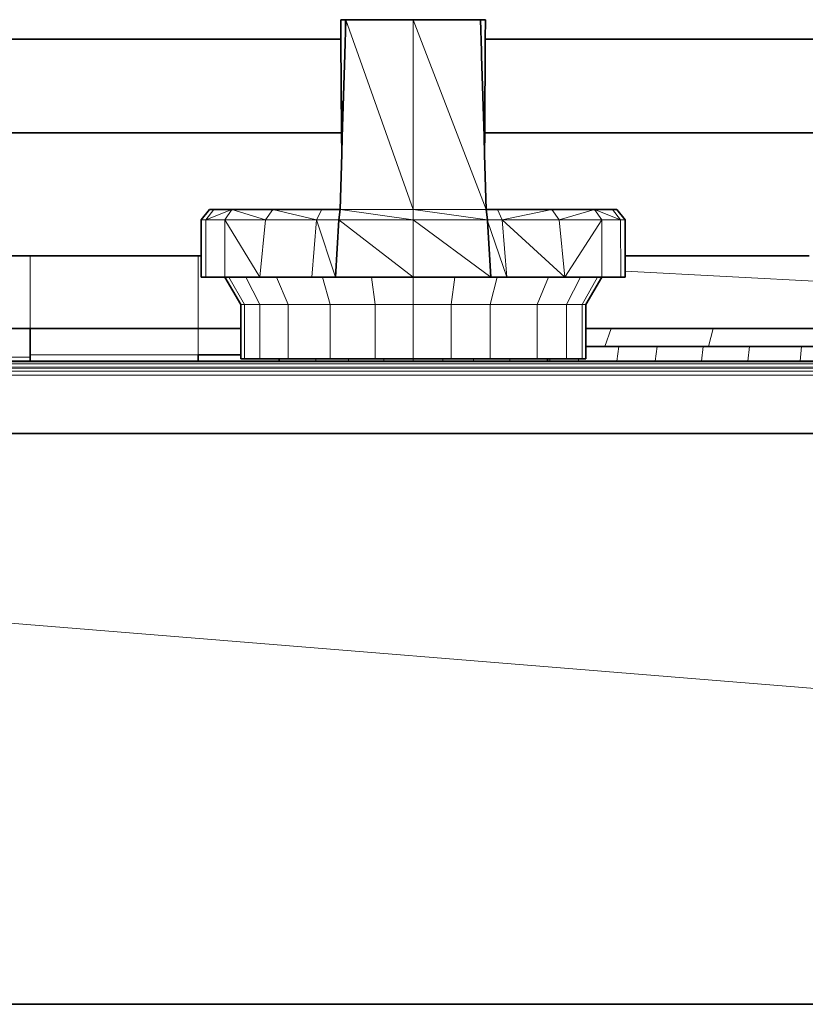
# Model space of a CAD drawing. Header units: inches. Extents: x 0 to 12.9, y 0 to 8.3.
# Tile 34 of 74: x 3.121 to 3.406, y 5.197 to 5.555. Entities that reach past the tile are written whole.
import ezdxf

# ---------------------------------------------------------------- set-up
doc = ezdxf.new("R2010")
doc.units = ezdxf.units.IN
doc.header["$MEASUREMENT"] = 0
doc.layers.add('Default', color=7, linetype='Continuous')

# ---------------------------------------------------------------- blocks, each defined once
blk = doc.blocks.new('MODEL_0')
at = {"lineweight": 0}
for p, q in [((3.23733, 5.55479), (3.23795, 5.55478)), ((3.23737, 5.54777), (3.23733, 5.55479)), ((3.23795, 5.55478), (3.23891, 5.55479)), ((3.23877, 5.54212), (3.23916, 5.5548)), ((3.23891, 5.55479), (3.23877, 5.54212)), ((3.23916, 5.5548), (3.26358, 5.55481)), ((3.23916, 5.5548), (3.26358, 5.4858)), ((3.26358, 5.4858), (3.23916, 5.5548)), ((3.26358, 5.4858), (3.26358, 5.55481)), ((3.26358, 5.55481), (3.29015, 5.48585)), ((3.26358, 5.55481), (3.26358, 5.4858)), ((3.29015, 5.48585), (3.26358, 5.55481)), ((3.26358, 5.55481), (3.28805, 5.55479)), ((3.28805, 5.55479), (3.2884, 5.54341)), ((3.07174, 5.54777), (3.23737, 5.54777)), ((3.23783, 5.51209), (3.23737, 5.54777)), ((3.23737, 5.54777), (3.2376, 5.51371)), ((3.28958, 5.51371), (3.28976, 5.54777)), ((3.28976, 5.54777), (3.45813, 5.54777)), ((3.23783, 5.51209), (3.23877, 5.54212)), ((3.23877, 5.54212), (3.23783, 5.51209)), ((3.2884, 5.54341), (3.28842, 5.54165)), ((3.28842, 5.54165), (3.28935, 5.51233)), ((3.2376, 5.51371), (3.07129, 5.51371)), ((3.45832, 5.51371), (3.28958, 5.51371)), ((3.23765, 5.50605), (3.23783, 5.51209)), ((3.28935, 5.51233), (3.28934, 5.51195)), ((3.28934, 5.51195), (3.28953, 5.5062)), ((3.23702, 5.48585), (3.23765, 5.50605)), ((3.28953, 5.5062), (3.28953, 5.50587)), ((3.28953, 5.50587), (3.29015, 5.48585)), ((3.19778, 5.48585), (3.18829, 5.48205)), ((3.18829, 5.48205), (3.1912, 5.48585)), ((3.18829, 5.48205), (3.19778, 5.48585)), ((3.1912, 5.48585), (3.19778, 5.48585)), ((3.19778, 5.48585), (3.19514, 5.48205)), ((3.19514, 5.48205), (3.19778, 5.48585)), ((3.19778, 5.48585), (3.21264, 5.48585)), ((3.20996, 5.48205), (3.19778, 5.48585)), ((3.19778, 5.48585), (3.20996, 5.48205)), ((3.21264, 5.48585), (3.20996, 5.48205)), ((3.20996, 5.48205), (3.21264, 5.48585)), ((3.21264, 5.48585), (3.23036, 5.48585)), ((3.22851, 5.48205), (3.21264, 5.48585)), ((3.21264, 5.48585), (3.22851, 5.48205)), ((3.23036, 5.48585), (3.22851, 5.48205)), ((3.23664, 5.48205), (3.23702, 5.48585)), ((3.23702, 5.48585), (3.26358, 5.48204)), ((3.26358, 5.48204), (3.23702, 5.48585)), ((3.23702, 5.48585), (3.26358, 5.4858)), ((3.26358, 5.4858), (3.23702, 5.48585)), ((3.26358, 5.4858), (3.29015, 5.48585)), ((3.29015, 5.48585), (3.26358, 5.4858)), ((3.29054, 5.48205), (3.26358, 5.4858)), ((3.26358, 5.4858), (3.29054, 5.48205)), ((3.26358, 5.48204), (3.26358, 5.4858)), ((3.26358, 5.4858), (3.26358, 5.48204)), ((3.29015, 5.48585), (3.29054, 5.48205)), ((3.29417, 5.48585), (3.31393, 5.48585)), ((3.29592, 5.48205), (3.29417, 5.48585)), ((3.31393, 5.48585), (3.29592, 5.48205)), ((3.29592, 5.48205), (3.31393, 5.48585)), ((3.31393, 5.48585), (3.32941, 5.48585)), ((3.31658, 5.48205), (3.31393, 5.48585)), ((3.31393, 5.48585), (3.31658, 5.48205)), ((3.32941, 5.48585), (3.31658, 5.48205)), ((3.31658, 5.48205), (3.32941, 5.48585)), ((3.32941, 5.48585), (3.33596, 5.48585)), ((3.33889, 5.48205), (3.32941, 5.48585)), ((3.33206, 5.48205), (3.32941, 5.48585)), ((3.32941, 5.48585), (3.33889, 5.48205)), ((3.32941, 5.48585), (3.33206, 5.48205)), ((3.33596, 5.48585), (3.33889, 5.48205)), ((3.18664, 5.46901), (3.18664, 5.48205)), ((3.18664, 5.48205), (3.18829, 5.48205)), ((3.19514, 5.48205), (3.18829, 5.48205)), ((3.18829, 5.48205), (3.19514, 5.48205)), ((3.18829, 5.4613), (3.18829, 5.48205)), ((3.18829, 5.48205), (3.18829, 5.4613)), ((3.20795, 5.4613), (3.19514, 5.48205)), ((3.19514, 5.48205), (3.20996, 5.48205)), ((3.19514, 5.48205), (3.19514, 5.46129)), ((3.19514, 5.46129), (3.19514, 5.48205)), ((3.19514, 5.48205), (3.20795, 5.4613)), ((3.20996, 5.48205), (3.19514, 5.48205)), ((3.20795, 5.4613), (3.20996, 5.48205)), ((3.20996, 5.48205), (3.20795, 5.4613)), ((3.20996, 5.48205), (3.22851, 5.48205)), ((3.22851, 5.48205), (3.20996, 5.48205)), ((3.2268, 5.4613), (3.22851, 5.48205)), ((3.22851, 5.48205), (3.2268, 5.4613)), ((3.22851, 5.48205), (3.23664, 5.48205)), ((3.23542, 5.4613), (3.22851, 5.48205)), ((3.22851, 5.48205), (3.23542, 5.4613)), ((3.23664, 5.48205), (3.23542, 5.4613)), ((3.23542, 5.4613), (3.23664, 5.48205)), ((3.26358, 5.4613), (3.23664, 5.48205)), ((3.23664, 5.48205), (3.26358, 5.48204)), ((3.26358, 5.48204), (3.23664, 5.48205)), ((3.23664, 5.48205), (3.26358, 5.4613)), ((3.29054, 5.48205), (3.26358, 5.48204)), ((3.26358, 5.48204), (3.29054, 5.48205)), ((3.29176, 5.4613), (3.26358, 5.48204)), ((3.26358, 5.48204), (3.29176, 5.4613)), ((3.26358, 5.4613), (3.26358, 5.48204)), ((3.26358, 5.48204), (3.26358, 5.4613)), ((3.29056, 5.48175), (3.29054, 5.48205)), ((3.29054, 5.48205), (3.29592, 5.48205)), ((3.29054, 5.48205), (3.29056, 5.48175)), ((3.2976, 5.4613), (3.29056, 5.48175)), ((3.29056, 5.48175), (3.2976, 5.4613)), ((3.29176, 5.4613), (3.29056, 5.48175)), ((3.29056, 5.48175), (3.29176, 5.4613)), ((3.31658, 5.48205), (3.29592, 5.48205)), ((3.29592, 5.48205), (3.31658, 5.48205)), ((3.31861, 5.4613), (3.29592, 5.48205)), ((3.29592, 5.48205), (3.31861, 5.4613)), ((3.2976, 5.4613), (3.29592, 5.48205)), ((3.29592, 5.48205), (3.2976, 5.4613)), ((3.31658, 5.48205), (3.31861, 5.4613)), ((3.31861, 5.4613), (3.31658, 5.48205)), ((3.31658, 5.48205), (3.33206, 5.48205)), ((3.33206, 5.48205), (3.31658, 5.48205)), ((3.31861, 5.4613), (3.33206, 5.48205)), ((3.33206, 5.48205), (3.31861, 5.4613)), ((3.3321, 5.46129), (3.33206, 5.48205)), ((3.33206, 5.48205), (3.33889, 5.48205)), ((3.33889, 5.48205), (3.33206, 5.48205)), ((3.33206, 5.48205), (3.3321, 5.46129)), ((3.33889, 5.48205), (3.34054, 5.48205)), ((3.33895, 5.4613), (3.33889, 5.48205)), ((3.33889, 5.48205), (3.33895, 5.4613)), ((3.34054, 5.48205), (3.34058, 5.46901)), ((3.1169, 5.46901), (3.12443, 5.46901)), ((3.12443, 5.46901), (3.12443, 5.44255)), ((3.12443, 5.44255), (3.12443, 5.46901)), ((3.12443, 5.46901), (3.18544, 5.46901)), ((3.18544, 5.44255), (3.18544, 5.46901)), ((3.18544, 5.46901), (3.18664, 5.46901)), ((3.18544, 5.46901), (3.18544, 5.44255)), ((3.18664, 5.4613), (3.18664, 5.46901)), ((3.18664, 5.46901), (3.18664, 5.4613)), ((3.34059, 5.46346), (3.34058, 5.46901)), ((3.34058, 5.46901), (3.40737, 5.46901)), ((3.34058, 5.46901), (3.34059, 5.46346)), ((3.41704, 5.45935), (3.34059, 5.46346)), ((3.34059, 5.46346), (3.3406, 5.4613)), ((3.3406, 5.4613), (3.34059, 5.46346)), ((3.34059, 5.46346), (3.41704, 5.45935)), ((3.18829, 5.4613), (3.18664, 5.4613)), ((3.18664, 5.4613), (3.18829, 5.4613)), ((3.19514, 5.46129), (3.18829, 5.4613)), ((3.18829, 5.4613), (3.19514, 5.46129)), ((3.19668, 5.46129), (3.19514, 5.46129)), ((3.19514, 5.46129), (3.20095, 5.4513)), ((3.20095, 5.4513), (3.19514, 5.46129)), ((3.19514, 5.46129), (3.19668, 5.46129)), ((3.20281, 5.4613), (3.19668, 5.46129)), ((3.19668, 5.46129), (3.20281, 5.4613)), ((3.19668, 5.46129), (3.2023, 5.4513)), ((3.2023, 5.4513), (3.19668, 5.46129)), ((3.20795, 5.4613), (3.20281, 5.4613)), ((3.20281, 5.4613), (3.20791, 5.4513)), ((3.20791, 5.4513), (3.20281, 5.4613)), ((3.20281, 5.4613), (3.20795, 5.4613)), ((3.21397, 5.4613), (3.20795, 5.4613)), ((3.20795, 5.4613), (3.21397, 5.4613)), ((3.2268, 5.4613), (3.21397, 5.4613)), ((3.21397, 5.4613), (3.21813, 5.4513)), ((3.21813, 5.4513), (3.21397, 5.4613)), ((3.21397, 5.4613), (3.2268, 5.4613)), ((3.23064, 5.4613), (3.2268, 5.4613)), ((3.2268, 5.4613), (3.23064, 5.4613)), ((3.23542, 5.4613), (3.23064, 5.4613)), ((3.23064, 5.4613), (3.23341, 5.4513)), ((3.23341, 5.4513), (3.23064, 5.4613)), ((3.23064, 5.4613), (3.23542, 5.4613)), ((3.24851, 5.4613), (3.23542, 5.4613)), ((3.23542, 5.4613), (3.24851, 5.4613)), ((3.26358, 5.4613), (3.24851, 5.4613)), ((3.24851, 5.4613), (3.24978, 5.4513)), ((3.24978, 5.4513), (3.24851, 5.4613)), ((3.24851, 5.4613), (3.26358, 5.4613)), ((3.27867, 5.4613), (3.26358, 5.4613)), ((3.26359, 5.4513), (3.26358, 5.4613)), ((3.26358, 5.4613), (3.27867, 5.4613)), ((3.26358, 5.4613), (3.26359, 5.4513)), ((3.27867, 5.4613), (3.27741, 5.4513)), ((3.27741, 5.4513), (3.27867, 5.4613)), ((3.29176, 5.4613), (3.27867, 5.4613)), ((3.27867, 5.4613), (3.29176, 5.4613)), ((3.29156, 5.4513), (3.29412, 5.4613)), ((3.29412, 5.4613), (3.29156, 5.4513)), ((3.29412, 5.4613), (3.29176, 5.4613)), ((3.29176, 5.4613), (3.29412, 5.4613)), ((3.2976, 5.4613), (3.29412, 5.4613)), ((3.29412, 5.4613), (3.2976, 5.4613)), ((3.31269, 5.4613), (3.2976, 5.4613)), ((3.2976, 5.4613), (3.31269, 5.4613)), ((3.30858, 5.4513), (3.31269, 5.4613)), ((3.31269, 5.4613), (3.30858, 5.4513)), ((3.31861, 5.4613), (3.31269, 5.4613)), ((3.31269, 5.4613), (3.31861, 5.4613)), ((3.32442, 5.4613), (3.31861, 5.4613)), ((3.31861, 5.4613), (3.32442, 5.4613)), ((3.31932, 5.4513), (3.32442, 5.4613)), ((3.32442, 5.4613), (3.31932, 5.4513)), ((3.33057, 5.46129), (3.32442, 5.4613)), ((3.32442, 5.4613), (3.33057, 5.46129)), ((3.32495, 5.4513), (3.33057, 5.46129)), ((3.33057, 5.46129), (3.32495, 5.4513)), ((3.3263, 5.4513), (3.3321, 5.46129)), ((3.3321, 5.46129), (3.3263, 5.4513)), ((3.3321, 5.46129), (3.33057, 5.46129)), ((3.33057, 5.46129), (3.3321, 5.46129)), ((3.3321, 5.46129), (3.33895, 5.4613)), ((3.33895, 5.4613), (3.3321, 5.46129)), ((3.3406, 5.4613), (3.33895, 5.4613)), ((3.33895, 5.4613), (3.3406, 5.4613)), ((3.20095, 5.4513), (3.20095, 5.44255)), ((3.2023, 5.4513), (3.20095, 5.4513)), ((3.20095, 5.44255), (3.20095, 5.4513)), ((3.20095, 5.4513), (3.2023, 5.4513)), ((3.20791, 5.4513), (3.2023, 5.4513)), ((3.2023, 5.4513), (3.20791, 5.4513)), ((3.2023, 5.43157), (3.2023, 5.4513)), ((3.2023, 5.4513), (3.2023, 5.43157)), ((3.20791, 5.4513), (3.20791, 5.43157)), ((3.21813, 5.4513), (3.20791, 5.4513)), ((3.20791, 5.4513), (3.21813, 5.4513)), ((3.20791, 5.43157), (3.20791, 5.4513)), ((3.23341, 5.4513), (3.21813, 5.4513)), ((3.21813, 5.4513), (3.23341, 5.4513)), ((3.21813, 5.43157), (3.21813, 5.4513)), ((3.21813, 5.4513), (3.21813, 5.43157)), ((3.24978, 5.4513), (3.23341, 5.4513)), ((3.23341, 5.4513), (3.23341, 5.43157)), ((3.23341, 5.43157), (3.23341, 5.4513)), ((3.23341, 5.4513), (3.24978, 5.4513)), ((3.24978, 5.43157), (3.24978, 5.4513)), ((3.24978, 5.4513), (3.26359, 5.4513)), ((3.26359, 5.4513), (3.24978, 5.4513)), ((3.24978, 5.4513), (3.24978, 5.43157)), ((3.26359, 5.43157), (3.26359, 5.4513)), ((3.26359, 5.4513), (3.27741, 5.4513)), ((3.27741, 5.4513), (3.26359, 5.4513)), ((3.26359, 5.4513), (3.26359, 5.43157)), ((3.27741, 5.43157), (3.27741, 5.4513)), ((3.27741, 5.4513), (3.29156, 5.4513)), ((3.27741, 5.4513), (3.27741, 5.43157)), ((3.29156, 5.4513), (3.27741, 5.4513)), ((3.29156, 5.43157), (3.29156, 5.4513)), ((3.29156, 5.4513), (3.30858, 5.4513)), ((3.30858, 5.4513), (3.29156, 5.4513)), ((3.29156, 5.4513), (3.29156, 5.43157)), ((3.31932, 5.4513), (3.30858, 5.4513)), ((3.30858, 5.4513), (3.31932, 5.4513)), ((3.30858, 5.43157), (3.30858, 5.4513)), ((3.30858, 5.4513), (3.30858, 5.43157)), ((3.32495, 5.4513), (3.31932, 5.4513)), ((3.31932, 5.4513), (3.31932, 5.43157)), ((3.31932, 5.4513), (3.32495, 5.4513)), ((3.31932, 5.43157), (3.31932, 5.4513)), ((3.3263, 5.4513), (3.32495, 5.4513)), ((3.32495, 5.4513), (3.32495, 5.43157)), ((3.32495, 5.4513), (3.3263, 5.4513)), ((3.32495, 5.43157), (3.32495, 5.4513)), ((3.3263, 5.44255), (3.3263, 5.4513)), ((3.3263, 5.4513), (3.3263, 5.44255)), ((3.12443, 5.44255), (3.10262, 5.44255)), ((3.10262, 5.44255), (3.12443, 5.44255)), ((3.18544, 5.44255), (3.12443, 5.44255)), ((3.12443, 5.44255), (3.12443, 5.43298)), ((3.12443, 5.44255), (3.18544, 5.44255)), ((3.12443, 5.43298), (3.12443, 5.44255)), ((3.20095, 5.44255), (3.18544, 5.44255)), ((3.18544, 5.44255), (3.20095, 5.44255)), ((3.18544, 5.43298), (3.18544, 5.44255)), ((3.18544, 5.44255), (3.18544, 5.43298)), ((3.20095, 5.43298), (3.20095, 5.44255)), ((3.20095, 5.44255), (3.20095, 5.43298)), ((3.33554, 5.44255), (3.3263, 5.44255)), ((3.3263, 5.44255), (3.3263, 5.43602)), ((3.33323, 5.43602), (3.33554, 5.44255)), ((3.37255, 5.44255), (3.33554, 5.44255)), ((3.33554, 5.44255), (3.37255, 5.44255)), ((3.37255, 5.44255), (3.37083, 5.43602)), ((3.37083, 5.43602), (3.37255, 5.44255)), ((3.41435, 5.44255), (3.37255, 5.44255)), ((3.37255, 5.44255), (3.41435, 5.44255)), ((3.3263, 5.43602), (3.3263, 5.43157)), ((3.3263, 5.43157), (3.3263, 5.43602)), ((3.3263, 5.43602), (3.33323, 5.43602)), ((3.33323, 5.43602), (3.33834, 5.43602)), ((3.33834, 5.43602), (3.33323, 5.43602)), ((3.33834, 5.43602), (3.33751, 5.4307)), ((3.33751, 5.4307), (3.33834, 5.43602)), ((3.3522, 5.43602), (3.33834, 5.43602)), ((3.33834, 5.43602), (3.3522, 5.43602)), ((3.3522, 5.43602), (3.35145, 5.4307)), ((3.35145, 5.4307), (3.3522, 5.43602)), ((3.36896, 5.43602), (3.3522, 5.43602)), ((3.3522, 5.43602), (3.36896, 5.43602)), ((3.36896, 5.43602), (3.3683, 5.4307)), ((3.3683, 5.4307), (3.36896, 5.43602)), ((3.37083, 5.43602), (3.36896, 5.43602)), ((3.36896, 5.43602), (3.37083, 5.43602)), ((3.38573, 5.43602), (3.37083, 5.43602)), ((3.37083, 5.43602), (3.38573, 5.43602)), ((3.38573, 5.43602), (3.38517, 5.4307)), ((3.38517, 5.4307), (3.38573, 5.43602)), ((3.40465, 5.43602), (3.38573, 5.43602)), ((3.38573, 5.43602), (3.40465, 5.43602)), ((3.4042, 5.4307), (3.40465, 5.43602)), ((3.40465, 5.43602), (3.4042, 5.4307)), ((3.41328, 5.43602), (3.40465, 5.43602)), ((3.40465, 5.43602), (3.41328, 5.43602)), ((3.12443, 5.43213), (3.10262, 5.43213)), ((3.12443, 5.43298), (3.12443, 5.43213)), ((3.18544, 5.43298), (3.12443, 5.43298)), ((3.12443, 5.43298), (3.18544, 5.43298)), ((3.12443, 5.43213), (3.12443, 5.43298)), ((3.12443, 5.4307), (3.12443, 5.43213)), ((3.20095, 5.43298), (3.18544, 5.43298)), ((3.18544, 5.43298), (3.18544, 5.4307)), ((3.20095, 5.43157), (3.20095, 5.43298)), ((3.2023, 5.43157), (3.20095, 5.43157)), ((3.20791, 5.43157), (3.2023, 5.43157)), ((3.21487, 5.43157), (3.20791, 5.43157)), ((3.21593, 5.43157), (3.21487, 5.43157)), ((3.21813, 5.43157), (3.21593, 5.43157)), ((3.2203, 5.43157), (3.21813, 5.43157)), ((3.2282, 5.43157), (3.2203, 5.43157)), ((3.23341, 5.43157), (3.2282, 5.43157)), ((3.2282, 5.4307), (3.2282, 5.43157)), ((3.2282, 5.43157), (3.23341, 5.43157)), ((3.24004, 5.43157), (3.23341, 5.43157)), ((3.23341, 5.43157), (3.24004, 5.43157)), ((3.24978, 5.43157), (3.24004, 5.43157)), ((3.24004, 5.43157), (3.24004, 5.4307)), ((3.24004, 5.4307), (3.24004, 5.43157)), ((3.24004, 5.43157), (3.24978, 5.43157)), ((3.2529, 5.43157), (3.24978, 5.43157)), ((3.24978, 5.43157), (3.2529, 5.43157)), ((3.26359, 5.43157), (3.2529, 5.43157)), ((3.2529, 5.43157), (3.2529, 5.4307)), ((3.2529, 5.4307), (3.2529, 5.43157)), ((3.2529, 5.43157), (3.26359, 5.43157)), ((3.2743, 5.43157), (3.26359, 5.43157)), ((3.26359, 5.43157), (3.26359, 5.4307)), ((3.26359, 5.4307), (3.26359, 5.43157)), ((3.26359, 5.43157), (3.2743, 5.43157)), ((3.27741, 5.43157), (3.2743, 5.43157)), ((3.2743, 5.43157), (3.2743, 5.4307)), ((3.2743, 5.4307), (3.2743, 5.43157)), ((3.2743, 5.43157), (3.27741, 5.43157)), ((3.28544, 5.43157), (3.27741, 5.43157)), ((3.27741, 5.43157), (3.28544, 5.43157)), ((3.29156, 5.43157), (3.28544, 5.43157)), ((3.28544, 5.43157), (3.28544, 5.4307)), ((3.28544, 5.4307), (3.28544, 5.43157)), ((3.28544, 5.43157), (3.29156, 5.43157)), ((3.29864, 5.43157), (3.29156, 5.43157)), ((3.29156, 5.43157), (3.29864, 5.43157)), ((3.30692, 5.43157), (3.29864, 5.43157)), ((3.29864, 5.43157), (3.29864, 5.4307)), ((3.30858, 5.43157), (3.30692, 5.43157)), ((3.31133, 5.43157), (3.30858, 5.43157)), ((3.31237, 5.43157), (3.31133, 5.43157)), ((3.3133, 5.43157), (3.31237, 5.43157)), ((3.31315, 5.4307), (3.3133, 5.43157)), ((3.31932, 5.43157), (3.3133, 5.43157)), ((3.3133, 5.43157), (3.31932, 5.43157)), ((3.32371, 5.43157), (3.31932, 5.43157)), ((3.31932, 5.43157), (3.32371, 5.43157)), ((3.32357, 5.4307), (3.32371, 5.43157)), ((3.32371, 5.43157), (3.32357, 5.4307)), ((3.32495, 5.43157), (3.32371, 5.43157)), ((3.32371, 5.43157), (3.32495, 5.43157)), ((3.3263, 5.43157), (3.32495, 5.43157)), ((3.32495, 5.43157), (3.3263, 5.43157)), ((2.79259, 5.43047), (4.10467, 5.43047)), ((4.1046, 5.42976), (2.79273, 5.42976)), ((2.79273, 5.42976), (4.1046, 5.42976)), ((2.79295, 5.42858), (4.10439, 5.42714)), ((4.10451, 5.42858), (2.79295, 5.42858)), ((4.10439, 5.42714), (2.79295, 5.42858)), ((2.79295, 5.42858), (4.10451, 5.42858)), ((3.18544, 5.4307), (3.12443, 5.4307)), ((3.24004, 5.4307), (3.2282, 5.4307)), ((3.2529, 5.4307), (3.24004, 5.4307)), ((3.26359, 5.4307), (3.2529, 5.4307)), ((3.2743, 5.4307), (3.26359, 5.4307)), ((3.28544, 5.4307), (3.2743, 5.4307)), ((3.29864, 5.4307), (3.28544, 5.4307)), ((3.32357, 5.4307), (3.31315, 5.4307)), ((3.33751, 5.4307), (3.32357, 5.4307)), ((3.35145, 5.4307), (3.33751, 5.4307)), ((3.3683, 5.4307), (3.35145, 5.4307)), ((3.38517, 5.4307), (3.3683, 5.4307)), ((3.4042, 5.4307), (3.38517, 5.4307)), ((3.42323, 5.4307), (3.4042, 5.4307)), ((2.79323, 5.42713), (4.10439, 5.42714)), ((4.10439, 5.42714), (2.79323, 5.42713)), ((2.79351, 5.42565), (4.10427, 5.42565)), ((4.10427, 5.42565), (2.79351, 5.42565)), ((4.82427, 5.19702), (2.26727, 5.4044)), ((2.26727, 5.4044), (4.82427, 5.19702)), ((2.79753, 5.4044), (4.10264, 5.4044)), ((4.10264, 5.4044), (2.79753, 5.4044)), ((4.82427, 5.19702), (2.14534, 5.19702))]:
    blk.add_line(p, q, dxfattribs=at).dxf.unprotected_set("ltscale", 0)
at = {"lineweight": 35}
for p, q in [((3.23733, 5.55479), (3.23795, 5.55478)), ((3.23737, 5.54777), (3.23733, 5.55479)), ((3.23795, 5.55478), (3.23891, 5.55479)), ((3.23877, 5.54212), (3.23916, 5.5548)), ((3.23916, 5.5548), (3.23891, 5.55479)), ((3.23916, 5.5548), (3.26358, 5.55481)), ((3.26358, 5.55481), (3.28805, 5.55479)), ((3.28827, 5.55478), (3.28805, 5.55479)), ((3.2884, 5.54341), (3.28805, 5.55479)), ((3.28906, 5.55477), (3.28827, 5.55478)), ((3.28906, 5.55477), (3.28984, 5.55479)), ((3.28976, 5.54777), (3.28984, 5.55479)), ((3.07174, 5.54777), (3.23737, 5.54777)), ((3.2376, 5.51371), (3.23737, 5.54777)), ((3.28958, 5.51371), (3.28976, 5.54777)), ((3.28976, 5.54777), (3.45813, 5.54777)), ((3.23783, 5.51209), (3.23877, 5.54212)), ((3.28842, 5.54165), (3.2884, 5.54341)), ((3.28935, 5.51233), (3.28842, 5.54165)), ((3.07129, 5.51371), (3.2376, 5.51371)), ((3.23765, 5.50605), (3.2376, 5.51371)), ((3.28953, 5.5062), (3.28958, 5.51371)), ((3.28958, 5.51371), (3.45832, 5.51371)), ((3.23765, 5.50605), (3.23783, 5.51209)), ((3.28935, 5.51233), (3.28934, 5.51195)), ((3.28953, 5.5062), (3.28934, 5.51195)), ((3.23702, 5.48585), (3.23765, 5.50605)), ((3.28953, 5.50587), (3.28953, 5.5062)), ((3.29015, 5.48585), (3.28953, 5.50587)), ((3.18664, 5.48205), (3.18961, 5.48585)), ((3.1912, 5.48585), (3.18961, 5.48585)), ((3.19778, 5.48585), (3.1912, 5.48585)), ((3.21264, 5.48585), (3.19778, 5.48585)), ((3.23036, 5.48585), (3.21264, 5.48585)), ((3.23702, 5.48585), (3.23036, 5.48585)), ((3.23664, 5.48205), (3.23702, 5.48585)), ((3.29417, 5.48585), (3.29015, 5.48585)), ((3.29015, 5.48585), (3.29054, 5.48205)), ((3.31393, 5.48585), (3.29417, 5.48585)), ((3.32941, 5.48585), (3.31393, 5.48585)), ((3.33596, 5.48585), (3.32941, 5.48585)), ((3.33754, 5.48585), (3.33596, 5.48585)), ((3.33754, 5.48585), (3.34054, 5.48205)), ((3.18664, 5.46901), (3.18664, 5.48205)), ((3.23542, 5.4613), (3.23664, 5.48205)), ((3.29056, 5.48175), (3.29054, 5.48205)), ((3.29176, 5.4613), (3.29056, 5.48175)), ((3.34058, 5.46901), (3.34054, 5.48205)), ((3.1169, 5.46901), (3.12443, 5.46901)), ((3.18544, 5.46901), (3.12443, 5.46901)), ((3.18664, 5.46901), (3.18544, 5.46901)), ((3.18664, 5.4613), (3.18664, 5.46901)), ((3.40737, 5.46901), (3.34058, 5.46901)), ((3.34059, 5.46346), (3.34058, 5.46901)), ((3.3406, 5.4613), (3.34059, 5.46346)), ((3.18829, 5.4613), (3.18664, 5.4613)), ((3.19514, 5.46129), (3.18829, 5.4613)), ((3.20095, 5.4513), (3.19514, 5.46129)), ((3.19514, 5.46129), (3.19668, 5.46129)), ((3.19668, 5.46129), (3.20281, 5.4613)), ((3.20281, 5.4613), (3.20795, 5.4613)), ((3.21397, 5.4613), (3.20795, 5.4613)), ((3.2268, 5.4613), (3.21397, 5.4613)), ((3.23064, 5.4613), (3.2268, 5.4613)), ((3.23542, 5.4613), (3.23064, 5.4613)), ((3.23542, 5.4613), (3.24851, 5.4613)), ((3.24851, 5.4613), (3.26358, 5.4613)), ((3.26358, 5.4613), (3.27867, 5.4613)), ((3.27867, 5.4613), (3.29176, 5.4613)), ((3.29412, 5.4613), (3.29176, 5.4613)), ((3.2976, 5.4613), (3.29412, 5.4613)), ((3.31269, 5.4613), (3.2976, 5.4613)), ((3.31861, 5.4613), (3.31269, 5.4613)), ((3.31861, 5.4613), (3.32442, 5.4613)), ((3.32442, 5.4613), (3.33057, 5.46129)), ((3.3263, 5.4513), (3.3321, 5.46129)), ((3.33057, 5.46129), (3.3321, 5.46129)), ((3.33895, 5.4613), (3.3321, 5.46129)), ((3.33895, 5.4613), (3.3406, 5.4613)), ((3.20095, 5.44255), (3.20095, 5.4513)), ((3.3263, 5.44255), (3.3263, 5.4513)), ((3.12443, 5.44255), (3.10262, 5.44255)), ((3.12443, 5.44255), (3.18544, 5.44255)), ((3.12443, 5.43298), (3.12443, 5.44255)), ((3.18544, 5.44255), (3.20095, 5.44255)), ((3.20095, 5.43298), (3.20095, 5.44255)), ((3.3263, 5.44255), (3.33554, 5.44255)), ((3.3263, 5.43602), (3.3263, 5.44255)), ((3.33554, 5.44255), (3.37255, 5.44255)), ((3.37255, 5.44255), (3.41435, 5.44255)), ((3.3263, 5.43602), (3.33323, 5.43602)), ((3.3263, 5.43157), (3.3263, 5.43602)), ((3.33323, 5.43602), (3.33834, 5.43602)), ((3.33834, 5.43602), (3.3522, 5.43602)), ((3.3522, 5.43602), (3.36896, 5.43602)), ((3.36896, 5.43602), (3.37083, 5.43602)), ((3.37083, 5.43602), (3.38573, 5.43602)), ((3.38573, 5.43602), (3.40465, 5.43602)), ((3.40465, 5.43602), (3.41328, 5.43602)), ((3.12443, 5.43213), (3.12443, 5.43298)), ((3.12443, 5.4307), (3.12443, 5.43213)), ((3.18544, 5.43298), (3.20095, 5.43298)), ((3.18544, 5.43298), (3.18544, 5.4307)), ((3.20095, 5.43157), (3.20095, 5.43298)), ((3.20095, 5.43157), (3.2023, 5.43157)), ((3.2023, 5.43157), (3.20791, 5.43157)), ((3.21487, 5.43157), (3.20791, 5.43157)), ((3.21487, 5.43157), (3.21487, 5.4307)), ((3.21593, 5.43157), (3.21487, 5.43157)), ((3.21813, 5.43157), (3.21593, 5.43157)), ((3.21813, 5.43157), (3.2203, 5.43157)), ((3.2203, 5.43157), (3.2282, 5.43157)), ((3.2282, 5.43157), (3.23341, 5.43157)), ((3.23341, 5.43157), (3.24004, 5.43157)), ((3.24004, 5.43157), (3.24978, 5.43157)), ((3.24978, 5.43157), (3.2529, 5.43157)), ((3.2529, 5.43157), (3.26359, 5.43157)), ((3.26359, 5.43157), (3.2743, 5.43157)), ((3.2743, 5.43157), (3.27741, 5.43157)), ((3.27741, 5.43157), (3.28544, 5.43157)), ((3.28544, 5.43157), (3.29156, 5.43157)), ((3.29156, 5.43157), (3.29864, 5.43157)), ((3.29864, 5.43157), (3.30692, 5.43157)), ((3.30692, 5.43157), (3.30858, 5.43157)), ((3.30858, 5.43157), (3.31133, 5.43157)), ((3.31133, 5.43157), (3.31237, 5.43157)), ((3.31237, 5.4307), (3.31237, 5.43157)), ((3.31237, 5.43157), (3.3133, 5.43157)), ((3.3133, 5.43157), (3.31932, 5.43157)), ((3.31932, 5.43157), (3.32371, 5.43157)), ((3.32371, 5.43157), (3.32495, 5.43157)), ((3.32495, 5.43157), (3.3263, 5.43157)), ((3.12443, 5.4307), (3.08869, 5.4307)), ((3.18544, 5.4307), (3.12443, 5.4307)), ((3.21487, 5.4307), (3.18544, 5.4307)), ((3.21593, 5.4307), (3.21487, 5.4307)), ((3.2203, 5.4307), (3.21593, 5.4307)), ((3.2282, 5.4307), (3.2203, 5.4307)), ((3.24004, 5.4307), (3.2282, 5.4307)), ((3.24004, 5.4307), (3.2529, 5.4307)), ((3.26359, 5.4307), (3.2529, 5.4307)), ((3.2743, 5.4307), (3.26359, 5.4307)), ((3.28544, 5.4307), (3.2743, 5.4307)), ((3.29864, 5.4307), (3.28544, 5.4307)), ((3.30692, 5.4307), (3.29864, 5.4307)), ((3.31133, 5.4307), (3.30692, 5.4307)), ((3.31237, 5.4307), (3.31133, 5.4307)), ((3.31315, 5.4307), (3.31237, 5.4307)), ((3.32357, 5.4307), (3.31315, 5.4307)), ((3.33751, 5.4307), (3.32357, 5.4307)), ((3.35145, 5.4307), (3.33751, 5.4307)), ((3.3683, 5.4307), (3.35145, 5.4307)), ((3.38517, 5.4307), (3.3683, 5.4307)), ((3.4042, 5.4307), (3.38517, 5.4307)), ((3.42323, 5.4307), (3.4042, 5.4307)), ((4.10264, 5.4044), (2.79753, 5.4044)), ((2.14534, 5.19702), (4.82427, 5.19702))]:
    blk.add_line(p, q, dxfattribs=at)
blk = doc.blocks.new('Page 1')
at = {"layer": 'Default'}
blk.add_blockref('MODEL_0', (0, 0), dxfattribs=at)

msp = doc.modelspace()

# ---------------------------------------------------------------- block references
msp.add_blockref('Page 1', (0, 0))

doc.saveas('drawing.dxf')
